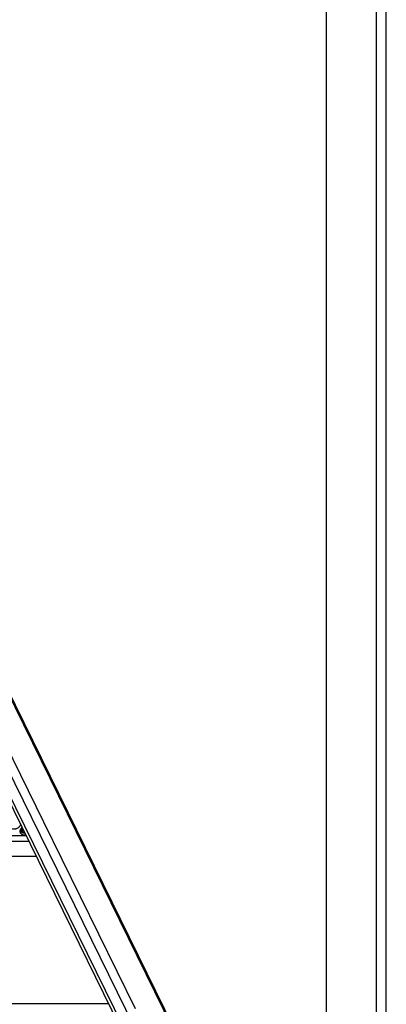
# Model space of a CAD drawing. Header units: millimetres. Extents: x 0 to 2100, y 0 to 2970.
# Tile 27 of 28: x 1734 to 2100, y 1003 to 1986. Entities that reach past the tile are written whole.
import ezdxf

# ---------------------------------------------------------------- set-up
doc = ezdxf.new("R2010")
doc.units = ezdxf.units.MM
doc.header["$LTSCALE"] = 193.6
doc.layers.get('0').update_dxf_attribs({"linetype": 'CONTINUOUS'})

msp = doc.modelspace()

# ---------------------------------------------------------------- linework, layer by layer
at = {"color": 7, "linetype": 'CONTINUOUS'}
for p, q in [((2100, 0), (2100, 2970)), ((2100, 0), (2100, 2970)), ((1590.42, 1585.24), (1956.47, 839.3)), ((1557.02, 1545), (1923.07, 799.07)), ((1750.73, 1150.26), (1387.66, 1150.26)), ((1459.74, 1003.37), (1822.81, 1003.37))]:
    msp.add_line(p, q, dxfattribs=at)
at = {"color": 3, "linetype": 'CONTINUOUS'}
msp.add_line((2090, 2950), (2090, 0), dxfattribs=at)
at = {"color": 5, "linetype": 'CONTINUOUS'}
msp.add_line((2040, 2900), (2040, 50), dxfattribs=at)
at = {"color": 9, "linetype": 'CONTINUOUS'}
for p, q in [((1590.57, 1582.4), (1956.62, 836.47)), ((1561.24, 1542.8), (1927.29, 796.86)), ((1572.4, 1542.8), (1938.45, 796.86)), ((1666.48, 1371.39), (1757.99, 1184.91)), ((1757.99, 1184.91), (1849.51, 998.42)), ((1377.43, 1171.11), (1740.5, 1171.11)), ((1380.18, 1165.49), (1743.26, 1165.49))]:
    msp.add_line(p, q, dxfattribs=at)
at = {"color": 7, "linetype": 'CONTINUOUS'}
for centre, radius, start, end in [((1739.15, 1175.81), 2.59, 168.51317, 169.25165), ((1739.28, 1175.78), 2.72, 162.7878, 168.47048)]:
    msp.add_arc(centre, radius, start, end, dxfattribs=at)
at = {"color": 9, "linetype": 'CONTINUOUS'}
for points, knots in [([(1724.43, 1182.46), (1724.26, 1181.91), (1724.17, 1181.03), (1724.48, 1179.94), (1724.91, 1179.23), (1725.51, 1178.63), (1726.56, 1178.01), (1727.85, 1177.74), (1729.2, 1177.77), (1730.27, 1177.96), (1731.32, 1178.31), (1732.66, 1178.96), (1734.1, 1180.05), (1734.95, 1181.22), (1735.24, 1181.83)], [0, 0, 0, 0, 0.111006, 0.163471, 0.215637, 0.269144, 0.325341, 0.447981, 0.51492, 0.584644, 0.656173, 0.728354, 0.869522, 1, 1, 1, 1]), ([(1734.58, 1176.59), (1734.48, 1176.25), (1734.35, 1175.55), (1734.45, 1174.52), (1734.86, 1173.6), (1735.55, 1172.83), (1736.47, 1172.27), (1737.97, 1171.82), (1739.23, 1171.87), (1740.04, 1172.03)], [0, 0, 0, 0, 0.122714, 0.238049, 0.350152, 0.464181, 0.58468, 0.714341, 1, 1, 1, 1]), ([(1736.02, 1178.91), (1735.85, 1178.74), (1735.25, 1178.05), (1734.78, 1177.23), (1734.58, 1176.59)], [0, 0, 0, 0, 0.264826, 1, 1, 1, 1])]:
    msp.add_open_spline(points, degree=3, knots=knots, dxfattribs=at)
at = {"color": 7, "linetype": 'CONTINUOUS'}
for points, knots in [([(1735.27, 1177.52), (1735.13, 1177.06), (1735.06, 1176.33), (1735.35, 1175.43), (1735.6, 1175.05), (1735.75, 1174.88)], [0, 0, 0, 0, 0.513998, 0.757111, 1, 1, 1, 1]), ([(1735.27, 1177.52), (1735.33, 1177.69), (1735.59, 1178.37), (1736.04, 1178.98), (1736.44, 1179.38)], [0, 0, 0, 0, 0.236085, 1, 1, 1, 1]), ([(1735.55, 1177.52), (1735.41, 1177.07), (1735.35, 1176.33), (1735.68, 1175.44), (1736.26, 1174.69), (1737.43, 1174.07), (1738.49, 1174.01), (1739.05, 1174.06)], [0, 0, 0, 0, 0.241514, 0.35596, 0.471165, 0.717727, 1, 1, 1, 1]), ([(1735.55, 1177.52), (1735.6, 1177.67), (1735.83, 1178.27), (1736.21, 1178.81), (1736.54, 1179.16)], [0, 0, 0, 0, 0.236761, 1, 1, 1, 1]), ([(1735.75, 1174.88), (1735.93, 1174.67), (1736.38, 1174.3), (1737.21, 1173.94), (1738.15, 1173.78), (1738.82, 1173.8), (1739.15, 1173.84)], [0, 0, 0, 0, 0.224112, 0.464091, 0.723086, 1, 1, 1, 1]), ([(1736.52, 1177.33), (1736.49, 1177.24), (1736.4, 1176.89), (1736.39, 1176.52), (1736.44, 1176.26)], [0, 0, 0, 0, 0.262254, 1, 1, 1, 1]), ([(1736.44, 1176.26), (1736.49, 1176.03), (1736.67, 1175.57), (1737.21, 1175.02), (1737.94, 1174.68), (1738.5, 1174.6), (1738.79, 1174.59)], [0, 0, 0, 0, 0.230495, 0.466162, 0.720713, 1, 1, 1, 1]), ([(1736.52, 1177.33), (1736.54, 1177.41), (1736.66, 1177.74), (1736.83, 1178.04), (1736.99, 1178.25)], [0, 0, 0, 0, 0.240197, 1, 1, 1, 1]), ([(1736.63, 1176.29), (1736.62, 1176.25), (1736.58, 1176.12), (1736.56, 1175.98), (1736.56, 1175.88)], [0, 0, 0, 0, 0.304395, 1, 1, 1, 1]), ([(1736.74, 1176.56), (1736.73, 1176.54), (1736.69, 1176.45), (1736.65, 1176.36), (1736.63, 1176.29)], [0, 0, 0, 0, 0.268631, 1, 1, 1, 1]), ([(1737.27, 1177.68), (1737.2, 1177.6), (1736.96, 1177.26), (1736.77, 1176.88), (1736.68, 1176.59)], [0, 0, 0, 0, 0.261668, 1, 1, 1, 1]), ([(1737.36, 1177.49), (1737.29, 1177.41), (1737.05, 1177.13), (1736.85, 1176.81), (1736.74, 1176.56)], [0, 0, 0, 0, 0.281115, 1, 1, 1, 1])]:
    msp.add_open_spline(points, degree=3, knots=knots, dxfattribs=at)
msp.add_open_spline([(1736.6, 1176.29), (1736.58, 1176.16), (1736.56, 1176.02), (1736.56, 1175.88)], degree=3, dxfattribs=at)

doc.saveas('drawing.dxf')
